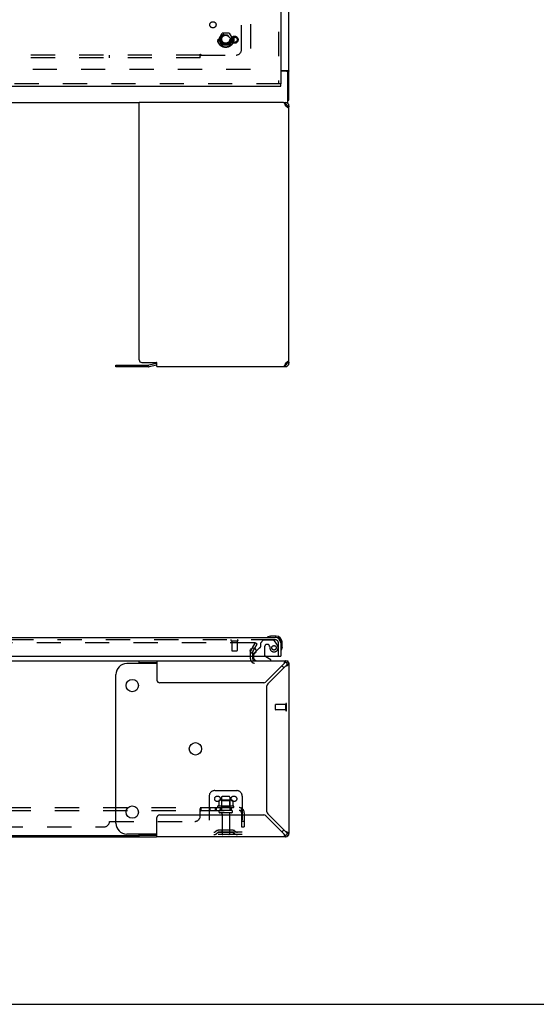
# Model space of a CAD drawing. Header units: inches. Extents: x 0 to 200, y 0 to 129.
# Tile 4 of 27: x 77 to 100, y 0 to 45. Entities that reach past the tile are written whole.
import ezdxf

# ---------------------------------------------------------------- set-up
doc = ezdxf.new("R2010")
doc.units = ezdxf.units.IN
doc.header["$LTSCALE"] = 11
doc.header["$MEASUREMENT"] = 0
doc.linetypes.add('HIDDEN', pattern=[0.2, 0.1, -0.1])
doc.layers.get('0').update_dxf_attribs({"linetype": 'CONTINUOUS'})
for name, color, linetype in [('DEFAULT_2', 8, 'HIDDEN'), ('MASTER_DOOR_ASSEMBLY', 7, 'CONTINUOUS'), ('SUBPANEL', 7, 'CONTINUOUS')]:
    doc.layers.add(name, color=color, linetype=linetype)

msp = doc.modelspace()

# ---------------------------------------------------------------- linework, layer by layer
at = {"color": 3, "linetype": 'Continuous'}
for p, q in [((88.75, 41.074), (88.75, 100.866)), ((88.375, 42.418), (88.709, 42.418)), ((88.51, 40.97), (81.937, 40.97)), ((81.937, 29.283), (81.937, 40.97)), ((88.672, 40.758), (88.654, 40.772)), ((88.689, 40.743), (88.672, 40.758)), ((88.704, 40.729), (88.689, 40.743)), ((88.75, 29.125), (88.75, 40.815)), ((82.062, 29.158), (82.73, 29.158)), ((82.738, 29.117), (82.381, 29.041)), ((82.75, 28.97), (82.75, 29.138)), ((88.578, 29.077), (88.569, 29.055)), ((88.593, 29.12), (88.622, 29.12)), ((88.635, 29.154), (88.654, 29.169)), ((88.654, 29.169), (88.672, 29.183)), ((88.672, 29.183), (88.689, 29.198)), ((88.689, 29.198), (88.704, 29.212)), ((80.877, 29.04), (82.368, 29.04)), ((82.75, 28.97), (88.595, 28.97)), ((87.108, 16.027), (87.193, 16.174)), ((87.104, 15.929), (87.104, 16.011)), ((87.104, 15.691), (87.104, 15.81)), ((81.937, 15.606), (88.595, 15.606)), ((82.75, 15.606), (82.75, 14.731)), ((87.701, 14.643), (88.51, 15.451)), ((88.595, 15.366), (87.786, 14.558)), ((88.75, 15.502), (88.75, 15.471)), ((88.75, 15.451), (88.75, 7.761)), ((87.613, 14.606), (82.875, 14.606)), ((87.75, 8.743), (87.75, 14.469)), ((82.875, 8.606), (87.613, 8.606)), ((88.51, 7.761), (87.701, 8.57)), ((87.786, 8.655), (88.595, 7.846)), ((82.75, 7.606), (82.75, 8.481)), ((40.905, 7.606), (82.73, 7.606)), ((88.595, 7.606), (82.75, 7.606))]:
    msp.add_line(p, q, dxfattribs=at)
at = {"color": 7, "linetype": 'Continuous'}
for p, q in [((88.638, 42.387), (88.375, 42.387)), ((88.646, 42.388), (88.75, 42.388)), ((88.646, 42.387), (88.646, 42.388)), ((88.698, 40.97), (88.698, 42.327)), ((47.562, 40.97), (81.937, 40.97)), ((88.51, 40.97), (88.698, 40.97)), ((88.595, 40.895), (88.565, 40.895)), ((88.595, 40.97), (88.595, 40.895)), ((88.675, 40.815), (88.75, 40.815)), ((88.698, 41.074), (88.75, 41.074)), ((88.622, 29.05), (88.622, 29.12)), ((88.75, 29.125), (88.675, 29.125)), ((80.877, 28.965), (80.877, 29.04)), ((82.368, 28.965), (80.877, 28.965)), ((82.75, 29.043), (82.396, 28.968)), ((88.565, 29.045), (88.595, 29.045)), ((88.595, 28.97), (88.595, 29.045)), ((47.562, 15.606), (81.937, 15.606)), ((82.75, 15.481), (81.377, 15.481)), ((81.937, 15.481), (81.937, 15.606)), ((81.937, 15.531), (82.73, 15.531)), ((88.595, 15.606), (88.698, 15.606)), ((88.595, 15.531), (88.595, 15.606)), ((88.704, 15.561), (88.651, 15.508)), ((88.75, 15.451), (88.675, 15.451)), ((88.698, 15.606), (88.698, 15.567)), ((88.741, 15.502), (88.75, 15.502)), ((80.877, 8.231), (80.877, 14.981)), ((81.937, 7.658), (47.562, 7.658)), ((82.75, 7.731), (81.377, 7.731)), ((81.937, 7.606), (81.937, 7.731)), ((81.937, 7.681), (82.75, 7.681)), ((88.595, 7.606), (88.595, 7.681)), ((88.704, 7.652), (88.651, 7.705)), ((88.675, 7.761), (88.75, 7.761)), ((0, 0), (200, 0))]:
    msp.add_line(p, q, dxfattribs=at)
for points in [[(88.627, 42.418), (88.627, 42.418), (88.627, 42.417), (88.627, 42.417), (88.627, 42.416), (88.627, 42.416), (88.627, 42.416), (88.627, 42.415), (88.627, 42.415), (88.627, 42.414), (88.627, 42.414), (88.627, 42.413), (88.627, 42.413), (88.627, 42.412), (88.627, 42.412), (88.628, 42.411), (88.628, 42.411), (88.628, 42.41), (88.628, 42.41), (88.628, 42.409), (88.629, 42.409), (88.629, 42.408), (88.629, 42.408), (88.63, 42.407), (88.63, 42.407), (88.631, 42.406), (88.631, 42.405), (88.632, 42.405), (88.632, 42.404), (88.633, 42.404), (88.634, 42.403), (88.635, 42.402), (88.635, 42.402), (88.636, 42.401), (88.637, 42.4), (88.638, 42.399), (88.639, 42.399), (88.639, 42.398), (88.64, 42.397), (88.641, 42.397), (88.642, 42.396), (88.642, 42.395), (88.643, 42.395), (88.643, 42.394), (88.644, 42.394), (88.644, 42.393), (88.644, 42.392), (88.645, 42.392), (88.645, 42.391), (88.645, 42.391), (88.645, 42.39), (88.645, 42.39), (88.646, 42.39), (88.646, 42.389), (88.646, 42.389), (88.646, 42.388), (88.646, 42.388)], [(88.675, 40.815), (88.674, 40.801), (88.672, 40.786), (88.669, 40.772), (88.666, 40.763)], [(88.666, 29.178), (88.669, 29.169), (88.672, 29.154), (88.674, 29.14), (88.675, 29.125)], [(88.595, 15.531), (88.586, 15.53), (88.578, 15.527), (88.569, 15.522), (88.561, 15.516), (88.552, 15.508), (88.544, 15.498), (88.535, 15.488), (88.527, 15.476), (88.518, 15.464), (88.51, 15.451)], [(88.595, 15.366), (88.607, 15.375), (88.619, 15.383), (88.631, 15.392), (88.642, 15.4), (88.651, 15.409), (88.659, 15.417), (88.666, 15.426), (88.671, 15.434), (88.674, 15.443), (88.675, 15.451)], [(88.51, 7.761), (88.518, 7.749), (88.527, 7.736), (88.535, 7.725), (88.544, 7.714), (88.552, 7.705), (88.561, 7.696), (88.569, 7.69), (88.578, 7.685), (88.586, 7.682), (88.595, 7.681)], [(88.675, 7.761), (88.674, 7.77), (88.671, 7.778), (88.666, 7.787), (88.659, 7.795), (88.651, 7.804), (88.642, 7.812), (88.631, 7.821), (88.619, 7.829), (88.607, 7.838), (88.595, 7.846)]]:
    msp.add_lwpolyline(points, dxfattribs=at)
at = {"color": 3, "linetype": 'Continuous'}
for points in [[(88.709, 42.418), (88.71, 42.418), (88.71, 42.417), (88.711, 42.417), (88.711, 42.416), (88.712, 42.416), (88.713, 42.415), (88.714, 42.415), (88.715, 42.414), (88.716, 42.414), (88.717, 42.413), (88.718, 42.412), (88.719, 42.412), (88.72, 42.411), (88.722, 42.41), (88.723, 42.41), (88.725, 42.409)], [(88.725, 42.409), (88.729, 42.406), (88.731, 42.406), (88.733, 42.405), (88.734, 42.404), (88.735, 42.403), (88.737, 42.402), (88.738, 42.402), (88.739, 42.401), (88.74, 42.4), (88.741, 42.4), (88.742, 42.399), (88.743, 42.399), (88.744, 42.398), (88.744, 42.397), (88.745, 42.397), (88.746, 42.396), (88.746, 42.396), (88.747, 42.395), (88.747, 42.395), (88.747, 42.394), (88.748, 42.394), (88.748, 42.393), (88.748, 42.393), (88.749, 42.392), (88.749, 42.392), (88.749, 42.391), (88.749, 42.391), (88.749, 42.391), (88.749, 42.39), (88.75, 42.39), (88.75, 42.389), (88.75, 42.389), (88.75, 42.388), (88.75, 42.388)], [(88.51, 40.97), (88.518, 40.968), (88.527, 40.963), (88.535, 40.953), (88.544, 40.941), (88.552, 40.925), (88.561, 40.906)], [(88.561, 40.906), (88.569, 40.886), (88.578, 40.863)], [(88.578, 40.863), (88.586, 40.84), (88.595, 40.815)], [(88.654, 40.772), (88.635, 40.786), (88.615, 40.801), (88.595, 40.815)], [(88.75, 40.815), (88.748, 40.801), (88.744, 40.786), (88.738, 40.772), (88.729, 40.758), (88.718, 40.743), (88.704, 40.729)], [(88.595, 29.125), (88.586, 29.101), (88.578, 29.077)], [(88.595, 29.125), (88.615, 29.14), (88.635, 29.154)], [(88.704, 29.212), (88.718, 29.198), (88.729, 29.183), (88.738, 29.169), (88.744, 29.154), (88.748, 29.14), (88.75, 29.125)], [(88.569, 29.055), (88.561, 29.034), (88.552, 29.016), (88.544, 29), (88.535, 28.987), (88.527, 28.978), (88.518, 28.972), (88.51, 28.97)], [(88.544, 15.542), (88.535, 15.522), (88.527, 15.499), (88.518, 15.475), (88.51, 15.451)], [(88.595, 15.606), (88.586, 15.604), (88.578, 15.599), (88.569, 15.589), (88.561, 15.577), (88.552, 15.561), (88.544, 15.542)], [(88.595, 15.366), (88.619, 15.375), (88.643, 15.383), (88.665, 15.392)], [(88.665, 15.392), (88.686, 15.4), (88.704, 15.409), (88.72, 15.417), (88.733, 15.426), (88.742, 15.434), (88.748, 15.443), (88.75, 15.451)], [(88.734, 15.518), (88.735, 15.518), (88.737, 15.517), (88.738, 15.516), (88.739, 15.515), (88.74, 15.515), (88.741, 15.514), (88.742, 15.514), (88.743, 15.513), (88.744, 15.512), (88.744, 15.512), (88.745, 15.511), (88.746, 15.511), (88.746, 15.51), (88.747, 15.51), (88.747, 15.509), (88.747, 15.509), (88.748, 15.508), (88.748, 15.508), (88.748, 15.507), (88.749, 15.507), (88.749, 15.506), (88.749, 15.506), (88.749, 15.506), (88.749, 15.505), (88.749, 15.505), (88.75, 15.504), (88.75, 15.504), (88.75, 15.503), (88.75, 15.503), (88.75, 15.502)], [(88.51, 7.761), (88.518, 7.737), (88.527, 7.713), (88.535, 7.691)], [(88.535, 7.691), (88.544, 7.67), (88.552, 7.652), (88.561, 7.636), (88.569, 7.623), (88.578, 7.614), (88.586, 7.608), (88.595, 7.606)], [(88.686, 7.812), (88.665, 7.821), (88.643, 7.829), (88.619, 7.838), (88.595, 7.846)], [(88.75, 7.761), (88.748, 7.77), (88.742, 7.778), (88.733, 7.787), (88.72, 7.795), (88.704, 7.804), (88.686, 7.812)]]:
    msp.add_lwpolyline(points, dxfattribs=at)
at = {"color": 7, "linetype": 'Continuous'}
for centre in [(81.627, 14.481), (84.497, 11.606), (81.627, 8.731)]:
    msp.add_circle(centre, 0.281, dxfattribs=at)
for centre, radius, start, end in [((88.638, 42.327), 0.06, 0, 90), ((88.595, 40.815), 0.08, 0, 90), ((88.595, 29.125), 0.08, 270, 360), ((82.368, 29.103), 0.138, 270, 282), ((81.377, 14.981), 0.5, 90, 180), ((88.122, 14.981), 0.5, 37.8602, 51.6791), ((88.595, 15.451), 0.08, 0, 90), ((81.377, 8.231), 0.5, 180, 270), ((88.122, 8.231), 0.5, 308.3209, 322.1398), ((88.595, 7.761), 0.08, 270, 360)]:
    msp.add_arc(centre, radius, start, end, dxfattribs=at)
at = {"color": 3, "linetype": 'Continuous'}
for centre, radius, start, end in [((88.595, 40.815), 0.155, 0, 90), ((82.062, 29.283), 0.125, 180, 270), ((82.73, 29.138), 0.02, 0, 90), ((82.766, 28.983), 0.138, 99.9988, 102), ((88.595, 29.125), 0.155, 270, 360), ((82.368, 29.103), 0.0625, 270, 282), ((87.137, 16.011), 0.033, 150, 180), ((87.189, 15.691), 0.085, 180, 270), ((88.595, 15.451), 0.155, 0, 90), ((82.875, 14.731), 0.125, 180, 270), ((87.613, 14.731), 0.125, 270, 315), ((87.875, 14.469), 0.125, 135, 180), ((82.875, 8.481), 0.125, 90, 180), ((87.613, 8.481), 0.125, 45, 90), ((87.875, 8.743), 0.125, 180, 225), ((88.595, 7.761), 0.155, 270, 360)]:
    msp.add_arc(centre, radius, start, end, dxfattribs=at)
at = {"layer": 'DEFAULT_2', "color": 8, "linetype": 'HIDDEN'}
for p, q in [((87, 99.522), (87, 42.418)), ((85.557, 43.85), (85.712, 44.118)), ((85.712, 43.573), (85.557, 43.84)), ((86.029, 44.123), (85.72, 44.123)), ((86.038, 44.118), (86.192, 43.85)), ((86.192, 43.84), (86.038, 43.573)), ((86.029, 43.568), (85.72, 43.568)), ((87, 42.47), (42.5, 42.47)), ((87.182, 16.419), (42.317, 16.419)), ((87.018, 16.079), (87.214, 16.419)), ((87.2, 16.394), (87.018, 16.079)), ((87.193, 16.174), (87.304, 16.367)), ((87.304, 16.367), (87.214, 16.419)), ((87, 15.691), (87, 16.011)), ((87.104, 15.81), (87.104, 15.929)), ((88.146, 13.388), (88.146, 13.616)), ((88.603, 13.626), (88.156, 13.626)), ((88.603, 13.36), (88.603, 13.644)), ((88.646, 13.36), (88.646, 13.644)), ((88.603, 13.378), (88.156, 13.378)), ((85.125, 9.46), (85.125, 7.71)), ((85.375, 9.71), (86.375, 9.71)), ((85.687, 9.405), (85.687, 8.81)), ((86.032, 9.435), (85.717, 9.435)), ((86.062, 9.405), (86.062, 8.81)), ((86.625, 9.46), (86.625, 7.71)), ((86.231, 9.005), (85.519, 9.005)), ((85.556, 9.25), (85.556, 9.032)), ((86.13, 9.271), (85.619, 9.271)), ((85.691, 9.251), (85.671, 9.271)), ((85.691, 8.955), (85.671, 8.935)), ((86.058, 9.251), (85.691, 9.251)), ((85.691, 8.955), (85.691, 9.251)), ((86.058, 8.955), (85.691, 8.955)), ((86.058, 9.251), (86.078, 9.271)), ((86.058, 8.955), (86.058, 9.251)), ((86.058, 8.955), (86.078, 8.935)), ((86.194, 9.25), (86.194, 9.032)), ((85.541, 8.935), (86.209, 8.935)), ((86.132, 8.81), (85.617, 8.81)), ((86.132, 8.7), (85.617, 8.7)), ((85.71, 8.638), (85.71, 7.74)), ((86.04, 8.638), (86.04, 7.74)), ((86.625, 7.814), (85.125, 7.814)), ((86.625, 7.71), (85.125, 7.71)), ((85.468, 7.883), (85.4, 7.834)), ((85.528, 7.798), (85.46, 7.749)), ((86.215, 7.904), (85.534, 7.904)), ((86.215, 7.8), (85.534, 7.8)), ((85.7, 7.904), (85.7, 7.8)), ((86.05, 7.904), (86.05, 7.8)), ((86.221, 7.798), (86.289, 7.749)), ((86.282, 7.883), (86.35, 7.834))]:
    msp.add_line(p, q, dxfattribs=at)
for points in [[(87.201, 16.407), (87.2, 16.409), (87.199, 16.411), (87.198, 16.412), (87.197, 16.413), (87.195, 16.415), (87.194, 16.416), (87.192, 16.417), (87.19, 16.417), (87.188, 16.418), (87.186, 16.418), (87.184, 16.419), (87.182, 16.419)], [(87.202, 16.401), (87.202, 16.4), (87.202, 16.399), (87.202, 16.397), (87.201, 16.395), (87.2, 16.394)], [(87.201, 16.407), (87.202, 16.406), (87.202, 16.404), (87.202, 16.402), (87.202, 16.401)], [(85.556, 9.032), (85.556, 9.031), (85.556, 9.029), (85.555, 9.028), (85.555, 9.027), (85.555, 9.027), (85.554, 9.026), (85.554, 9.026), (85.554, 9.025), (85.553, 9.025), (85.553, 9.025), (85.553, 9.024), (85.552, 9.024), (85.552, 9.024), (85.552, 9.024), (85.551, 9.023), (85.551, 9.023), (85.551, 9.023), (85.551, 9.023)], [(85.562, 9.259), (85.56, 9.258), (85.559, 9.257), (85.558, 9.256), (85.557, 9.255), (85.556, 9.253), (85.556, 9.251), (85.556, 9.25)], [(86.188, 9.259), (86.189, 9.258), (86.19, 9.257), (86.192, 9.256), (86.192, 9.255), (86.193, 9.253), (86.194, 9.251), (86.194, 9.25)], [(86.199, 9.023), (86.199, 9.023), (86.198, 9.023), (86.198, 9.023), (86.198, 9.024), (86.198, 9.024), (86.197, 9.024), (86.197, 9.024), (86.197, 9.025), (86.196, 9.025), (86.196, 9.025), (86.196, 9.026), (86.195, 9.026), (86.195, 9.027), (86.195, 9.027), (86.194, 9.028), (86.194, 9.029), (86.194, 9.031), (86.194, 9.032)]]:
    msp.add_lwpolyline(points, dxfattribs=at)
for centre, radius in [((85.875, 43.845), 0.372), ((85.875, 43.845), 0.356), ((85.875, 43.845), 0.204), ((85.875, 43.845), 0.183), ((85.5, 9.335), 0.128), ((86.25, 9.335), 0.128)]:
    msp.add_circle(centre, radius, dxfattribs=at)
for centre, radius, start, end in [((85.566, 43.845), 0.01, 150.0117, 209.9873), ((85.72, 44.113), 0.01, 90.0113, 149.988), ((86.029, 44.113), 0.01, 30.0108, 89.9876), ((86.184, 43.845), 0.01, 330.0117, 29.9873), ((85.72, 43.578), 0.01, 210.0108, 269.9876), ((86.029, 43.578), 0.01, 270.0113, 329.988), ((87.137, 16.011), 0.137, 150, 180), ((87.189, 15.691), 0.189, 180, 270), ((88.156, 13.616), 0.01, 90, 180), ((88.624, 13.644), 0.0215, 360, 180), ((88.156, 13.388), 0.01, 180, 270), ((88.624, 13.36), 0.0215, 180, 0), ((85.375, 9.46), 0.25, 90, 180), ((85.717, 9.405), 0.03, 90, 180), ((86.032, 9.405), 0.03, 0, 90), ((86.375, 9.46), 0.25, 0, 90), ((85.541, 8.974), 0.0384, 124.4497, 270), ((85.875, 8.405), 0.698, 117.6814, 120.6631), ((85.619, 9.13), 0.141, 90, 113.95), ((86.13, 9.13), 0.141, 66.05, 90), ((85.875, 8.405), 0.698, 59.3369, 62.3186), ((86.209, 8.974), 0.0384, 270, 55.5503), ((85.617, 8.755), 0.055, 90, 270), ((85.647, 8.638), 0.0625, 0, 90), ((86.102, 8.638), 0.0625, 90, 180), ((86.132, 8.755), 0.055, 270, 90), ((85.339, 7.918), 0.104, 270, 305.7539), ((85.339, 7.918), 0.208, 270, 305.7539), ((85.534, 7.79), 0.114, 90, 125.7539), ((85.534, 7.79), 0.01, 90, 125.7539), ((85.74, 7.74), 0.03, 180, 270), ((86.01, 7.74), 0.03, 270, 360), ((86.215, 7.79), 0.114, 54.2461, 90), ((86.215, 7.79), 0.01, 54.2461, 90), ((86.411, 7.918), 0.208, 234.2461, 270), ((86.411, 7.918), 0.104, 234.2461, 270)]:
    msp.add_arc(centre, radius, start, end, dxfattribs=at)
at = {"layer": 'MASTER_DOOR_ASSEMBLY', "color": 8, "linetype": 'HIDDEN'}
for p, q in [((88.271, 46.375), (88.271, 41.824)), ((88.375, 41.824), (64.843, 41.824)), ((88.128, 16.56), (64.843, 16.56)), ((86.129, 16.517), (86.413, 16.517)), ((86.147, 16.517), (86.147, 16.07)), ((86.395, 16.517), (86.395, 16.07)), ((87.394, 16.176), (87.256, 16.037)), ((87.579, 16.539), (87.453, 16.413)), ((87.453, 16.413), (87.453, 16.234)), ((88.03, 16.539), (87.579, 16.539)), ((87.645, 16.249), (87.645, 15.87)), ((87.776, 16.347), (87.743, 16.347)), ((87.874, 16.261), (87.874, 16.249)), ((88.196, 16.361), (88.095, 16.506)), ((88.271, 15.81), (88.271, 16.418)), ((86.157, 16.06), (86.385, 16.06)), ((87.146, 15.886), (87.146, 15.81)), ((87.303, 15.606), (87.933, 15.606))]:
    msp.add_line(p, q, dxfattribs=at)
at = {"layer": 'MASTER_DOOR_ASSEMBLY', "color": 3, "linetype": 'Continuous'}
for p, q in [((88.375, 46.22), (88.375, 41.824)), ((64.843, 41.72), (88.375, 41.72)), ((64.843, 16.664), (88.128, 16.664)), ((88.375, 16.418), (88.375, 15.81)), ((64.906, 15.81), (88.355, 15.81))]:
    msp.add_line(p, q, dxfattribs=at)
at = {"layer": 'MASTER_DOOR_ASSEMBLY', "color": 7, "linetype": 'Continuous'}
for p, q in [((88.375, 41.72), (88.375, 41.824)), ((87.877, 16.721), (87.915, 16.724)), ((88.172, 16.724), (87.915, 16.724)), ((88.172, 16.664), (88.128, 16.664)), ((88.375, 16.418), (88.375, 16.461)), ((88.435, 16.205), (88.432, 16.167)), ((88.435, 16.205), (88.435, 16.461)), ((87.146, 15.81), (87.146, 15.763)), ((87.256, 16.037), (87.175, 15.957)), ((87.933, 15.645), (87.695, 15.783)), ((88.355, 15.81), (88.375, 15.81)), ((87.933, 15.606), (87.933, 15.645))]:
    msp.add_line(p, q, dxfattribs=at)
at = {"layer": 'MASTER_DOOR_ASSEMBLY', "color": 8, "linetype": 'HIDDEN'}
for centre, radius in [((86.271, 43.824), 0.164), ((86.271, 43.824), 0.124), ((88.071, 16.197), 0.101)]:
    msp.add_circle(centre, radius, dxfattribs=at)
at = {"layer": 'MASTER_DOOR_ASSEMBLY', "color": 3, "linetype": 'Continuous'}
msp.add_circle((87.125, 16.06), 0.133, dxfattribs=at)
at = {"layer": 'MASTER_DOOR_ASSEMBLY', "color": 8, "linetype": 'HIDDEN'}
for centre, radius, start, end in [((86.129, 16.539), 0.0215, 90, 270), ((86.413, 16.539), 0.0215, 270, 90), ((88.128, 16.418), 0.142, 0, 90), ((87.465, 16.105), 0.1, 111.6096, 135), ((87.414, 16.234), 0.039, 291.6096, 360), ((87.743, 16.249), 0.098, 90, 180), ((87.776, 16.249), 0.098, 0, 90), ((88.267, 16.261), 0.393, 181.6599, 197.9298), ((88.071, 16.197), 0.187, 197.8482, 16.8439), ((88.03, 16.46), 0.079, 35.1, 90), ((87.881, 16.14), 0.386, 16.8439, 35.1), ((86.157, 16.07), 0.01, 180, 270), ((86.385, 16.07), 0.01, 270, 360), ((87.246, 15.886), 0.1, 152.9732, 180), ((87.745, 15.87), 0.1, 180, 216.5468)]:
    msp.add_arc(centre, radius, start, end, dxfattribs=at)
at = {"layer": 'MASTER_DOOR_ASSEMBLY', "color": 7, "linetype": 'Continuous'}
for centre, radius, start, end in [((87.795, 16.676), 0.015, 120.8899, 173.6204), ((87.795, 16.679), 0.015, 186.3796, 270), ((87.915, 16.474), 0.25, 90, 120.8899), ((88.172, 16.461), 0.263, 0, 90), ((88.172, 16.461), 0.203, 0, 90), ((88.185, 16.205), 0.25, 329.1101, 360), ((87.303, 15.763), 0.157, 180, 270), ((87.246, 15.886), 0.1, 135, 152.9732), ((87.745, 15.87), 0.1, 216.5468, 239.908), ((88.39, 16.084), 0.015, 180, 263.6204), ((88.386, 16.084), 0.015, 276.3796, 329.1101)]:
    msp.add_arc(centre, radius, start, end, dxfattribs=at)
at = {"layer": 'MASTER_DOOR_ASSEMBLY', "color": 3, "linetype": 'Continuous'}
msp.add_arc((88.128, 16.418), 0.246, 0, 90, dxfattribs=at)
at = {"layer": 'SUBPANEL', "color": 8, "linetype": 'HIDDEN'}
for p, q in [((86.593, 43.377), (86.593, 44.966)), ((84.718, 43.127), (44.781, 43.127)), ((84.718, 43.002), (44.781, 43.002)), ((80.593, 43.002), (80.593, 43.127)), ((84.718, 43.088), (84.718, 43.167)), ((84.718, 43.002), (84.718, 43.088)), ((84.736, 43.108), (84.742, 43.114)), ((84.754, 43.127), (86.343, 43.127)), ((42.906, 8.935), (86.593, 8.935)), ((42.906, 8.81), (86.593, 8.81)), ((84.718, 8.56), (84.718, 8.881)), ((84.747, 8.807), (84.748, 8.808)), ((84.754, 8.81), (84.754, 8.935)), ((85.116, 8.935), (85.116, 8.81)), ((85.154, 8.935), (85.154, 8.81)), ((85.397, 8.935), (85.397, 8.81)), ((85.435, 8.935), (85.435, 8.81)), ((85.625, 8.935), (85.625, 8.81)), ((86.125, 8.935), (86.125, 8.81)), ((86.632, 8.881), (86.553, 8.785)), ((86.593, 8.81), (86.593, 8.935)), ((86.593, 8.698), (86.593, 8.06)), ((86.718, 8.698), (86.718, 8.06)), ((49.156, 8.06), (80.343, 8.06)), ((80.593, 8.31), (84.468, 8.31)), ((86.718, 8.31), (86.593, 8.31)), ((86.593, 8.06), (86.718, 8.06))]:
    msp.add_line(p, q, dxfattribs=at)
for points in [[(84.718, 43.167), (84.72, 43.167), (84.722, 43.166), (84.724, 43.165), (84.725, 43.164), (84.727, 43.163), (84.728, 43.162), (84.73, 43.161), (84.731, 43.159), (84.733, 43.158), (84.734, 43.156), (84.736, 43.154), (84.737, 43.152), (84.738, 43.15), (84.74, 43.148), (84.741, 43.146)], [(84.718, 43.088), (84.72, 43.09), (84.722, 43.092), (84.723, 43.094), (84.725, 43.096), (84.726, 43.098), (84.728, 43.1), (84.729, 43.102), (84.731, 43.103), (84.732, 43.105), (84.734, 43.106), (84.736, 43.108)], [(84.741, 43.146), (84.744, 43.141), (84.745, 43.139), (84.747, 43.137), (84.748, 43.134), (84.75, 43.132), (84.751, 43.13), (84.752, 43.128), (84.754, 43.127)], [(84.742, 43.114), (84.744, 43.116), (84.746, 43.118), (84.748, 43.12), (84.749, 43.122), (84.751, 43.124), (84.752, 43.125), (84.754, 43.127)], [(84.718, 8.881), (84.72, 8.883), (84.722, 8.886), (84.723, 8.888), (84.725, 8.891), (84.726, 8.895), (84.728, 8.898), (84.729, 8.902)], [(84.718, 8.881), (84.72, 8.883), (84.722, 8.886), (84.723, 8.888), (84.725, 8.891)], [(84.718, 8.785), (84.72, 8.784), (84.722, 8.784), (84.724, 8.784), (84.725, 8.784), (84.727, 8.785), (84.728, 8.786), (84.73, 8.787), (84.731, 8.788), (84.733, 8.789), (84.734, 8.791), (84.736, 8.792), (84.737, 8.794), (84.738, 8.796), (84.741, 8.8)], [(84.718, 8.785), (84.72, 8.784), (84.722, 8.784), (84.724, 8.784), (84.725, 8.784), (84.727, 8.785), (84.728, 8.786), (84.73, 8.787), (84.731, 8.788), (84.733, 8.789), (84.734, 8.791), (84.736, 8.792), (84.737, 8.794)], [(84.729, 8.902), (84.732, 8.909), (84.734, 8.913), (84.736, 8.916)], [(84.736, 8.916), (84.737, 8.919), (84.739, 8.922), (84.74, 8.925)], [(84.739, 8.922), (84.74, 8.925), (84.742, 8.928), (84.744, 8.93), (84.746, 8.932), (84.748, 8.933), (84.749, 8.934), (84.751, 8.935), (84.752, 8.935), (84.754, 8.935)], [(84.741, 8.8), (84.742, 8.802), (84.744, 8.803), (84.745, 8.805)], [(84.742, 8.928), (84.744, 8.93), (84.746, 8.932), (84.748, 8.933)], [(84.744, 8.803), (84.745, 8.805), (84.747, 8.807), (84.748, 8.808), (84.75, 8.809), (84.751, 8.81), (84.752, 8.81), (84.754, 8.81)], [(84.749, 8.934), (84.751, 8.935), (84.752, 8.935), (84.754, 8.935)], [(84.75, 8.809), (84.751, 8.81), (84.752, 8.81), (84.754, 8.81)], [(86.553, 8.785), (86.553, 8.784), (86.554, 8.784), (86.555, 8.784), (86.556, 8.784), (86.557, 8.785), (86.558, 8.786), (86.559, 8.787), (86.561, 8.788), (86.563, 8.789), (86.564, 8.791), (86.566, 8.792), (86.57, 8.796)], [(86.57, 8.796), (86.572, 8.798), (86.574, 8.8), (86.576, 8.802), (86.579, 8.803), (86.581, 8.805), (86.584, 8.807), (86.586, 8.808), (86.588, 8.809), (86.59, 8.81), (86.592, 8.81), (86.593, 8.81)], [(86.571, 8.806), (86.571, 8.806), (86.57, 8.806), (86.57, 8.806), (86.571, 8.806), (86.571, 8.806), (86.571, 8.807), (86.571, 8.807), (86.571, 8.807), (86.572, 8.808), (86.572, 8.808), (86.572, 8.809), (86.573, 8.809), (86.573, 8.81), (86.573, 8.81)], [(86.594, 8.87), (86.594, 8.87), (86.594, 8.87), (86.594, 8.87), (86.593, 8.869), (86.593, 8.869), (86.593, 8.868), (86.593, 8.868), (86.593, 8.867), (86.593, 8.867), (86.593, 8.866), (86.593, 8.865), (86.593, 8.865), (86.593, 8.864), (86.593, 8.864), (86.592, 8.863), (86.592, 8.862), (86.592, 8.862), (86.592, 8.861), (86.592, 8.86), (86.592, 8.859), (86.592, 8.859), (86.591, 8.858), (86.591, 8.857), (86.591, 8.857), (86.591, 8.856), (86.591, 8.855), (86.59, 8.854), (86.59, 8.854), (86.59, 8.853), (86.59, 8.852), (86.59, 8.851), (86.589, 8.85), (86.589, 8.85), (86.589, 8.849), (86.589, 8.848), (86.588, 8.847), (86.588, 8.846), (86.588, 8.845), (86.588, 8.845), (86.587, 8.844), (86.587, 8.843), (86.587, 8.842), (86.586, 8.841), (86.586, 8.84), (86.586, 8.839), (86.586, 8.838), (86.585, 8.837), (86.585, 8.837), (86.585, 8.836), (86.584, 8.835), (86.584, 8.834), (86.583, 8.833), (86.583, 8.832), (86.583, 8.831), (86.582, 8.83), (86.582, 8.829), (86.581, 8.828), (86.581, 8.827), (86.581, 8.826), (86.58, 8.825), (86.58, 8.824), (86.579, 8.823), (86.579, 8.822), (86.579, 8.821), (86.578, 8.821), (86.578, 8.82), (86.578, 8.819), (86.577, 8.818), (86.577, 8.817), (86.576, 8.817), (86.576, 8.816), (86.576, 8.815), (86.575, 8.815), (86.575, 8.814), (86.575, 8.813), (86.574, 8.812), (86.574, 8.812), (86.573, 8.811), (86.573, 8.811), (86.573, 8.81), (86.572, 8.809), (86.572, 8.809), (86.572, 8.808), (86.571, 8.808), (86.571, 8.807), (86.571, 8.807), (86.571, 8.806), (86.571, 8.806)], [(86.614, 8.913), (86.612, 8.916), (86.611, 8.919), (86.609, 8.922), (86.608, 8.925), (86.606, 8.928), (86.604, 8.93), (86.602, 8.932), (86.6, 8.933), (86.598, 8.934), (86.597, 8.935), (86.595, 8.935), (86.593, 8.935)], [(86.593, 8.867), (86.593, 8.867), (86.593, 8.868), (86.594, 8.868), (86.594, 8.869), (86.594, 8.869), (86.594, 8.87), (86.594, 8.87), (86.594, 8.87), (86.594, 8.87)], [(86.632, 8.881), (86.63, 8.883), (86.628, 8.886), (86.626, 8.888), (86.624, 8.891), (86.622, 8.895), (86.62, 8.898), (86.618, 8.902), (86.617, 8.905), (86.614, 8.913)]]:
    msp.add_lwpolyline(points, dxfattribs=at)
for centre, radius in [((85.295, 44.501), 0.141), ((85.875, 43.845), 0.25)]:
    msp.add_circle(centre, radius, dxfattribs=at)
for centre, radius, start, end in [((86.343, 43.377), 0.25, 270, 360), ((84.468, 8.56), 0.25, 270, 360), ((86.481, 8.698), 0.237, 0, 90), ((86.481, 8.698), 0.112, 0, 90), ((80.343, 8.31), 0.25, 270, 360)]:
    msp.add_arc(centre, radius, start, end, dxfattribs=at)

doc.saveas('drawing.dxf')
